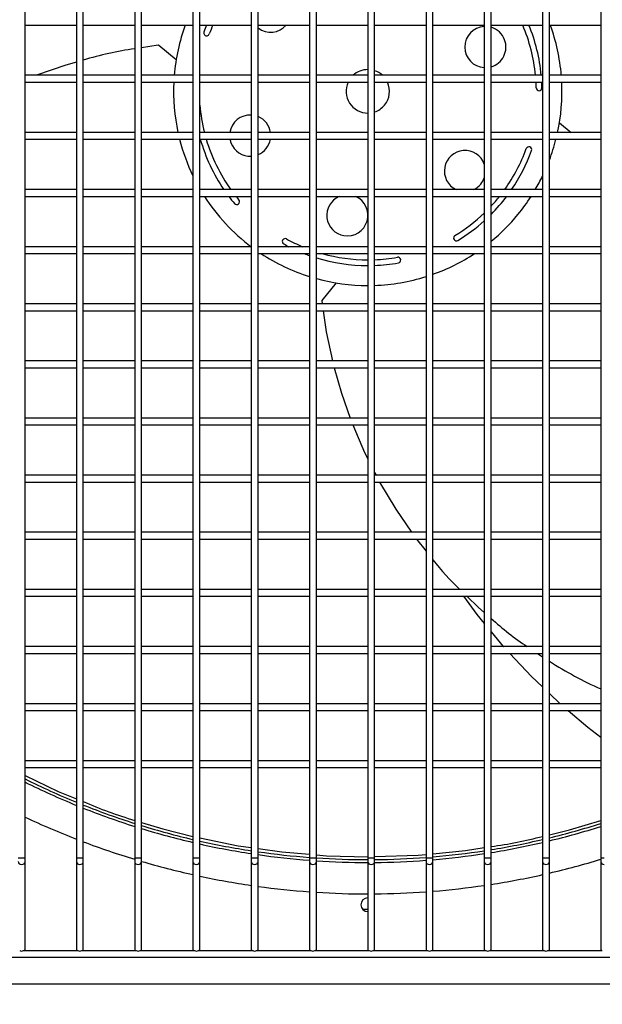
# Model space of a CAD drawing. Extents: x -90708 to 277869, y -117 to 207445.
# Tile 9 of 233: x -87110 to -86855, y 126849 to 127280. Entities that reach past the tile are written whole.
import ezdxf

# ---------------------------------------------------------------- set-up
doc = ezdxf.new("R2010")
doc.units = 0
doc.header["$MEASUREMENT"] = 0
doc.header["$PDMODE"] = 3
doc.header["$PDSIZE"] = 0.005
doc.layers.get('Defpoints').update_dxf_attribs({"linetype": 'CONTINUOUS'})
doc.layers.add('ARQ - EQUIPO CONDENSADORA', color=40, linetype='CONTINUOUS')
doc.layers.add('ARQ-COTAS', color=20, linetype='CONTINUOUS', lineweight=18)
doc.styles.add('ARIAL', font='arial.ttf')
doc.dimstyles.new('COTA-50', dxfattribs={"dimscale": 0, "dimtxt": 50, "dimasz": 50, "dimexe": 25, "dimexo": 50, "dimgap": 0.04, "dimtad": 1, "dimdec": 0, "dimzin": 9, "dimdsep": 46, "dimtxsty": 'ARIAL', "dimcen": 1, "dimdle": 75, "dimclrd": 256, "dimclre": 256, "dimclrt": 2, "dimaunit": 1, "dimadec": 0, "dimazin": 0, "dimtfac": 2, "dimtdec": 0, "dimtmove": 2, "dimatfit": 0, "dimfxl": 0.05, "dimtolj": 1, "dimtzin": 4, "dimarcsym": 0})

# ---------------------------------------------------------------- blocks, each defined once
blk = doc.blocks.new('*D1130')
at = {"layer": 'ARQ-COTAS', "lineweight": -2, "transparency": 16777216}
for p, q in [((-87429.32, 126826.83), (-87429.32, 126667.53)), ((-86479.37, 126826.83), (-86479.37, 126667.53)), ((-86529.37, 126692.53), (-87379.32, 126692.53))]:
    blk.add_line(p, q, dxfattribs=at)
at = {"layer": 'ARQ-COTAS', "transparency": 16777216}
for points in [[(-87379.32, 126700.87), (-87379.32, 126684.2), (-87429.32, 126692.53)], [(-86529.37, 126700.87), (-86529.37, 126684.2), (-86479.37, 126692.53)]]:
    blk.add_solid(points, dxfattribs=at)
at = {"layer": 'Defpoints', "color": 0, "transparency": 16777216}
for p in [(-87429.32, 126876.83), (-86479.37, 126876.83), (-87429.32, 126692.53)]:
    blk.add_point(p, dxfattribs=at)
at = {"layer": 'ARQ-COTAS', "color": 2, "transparency": 16777216, "insert": (-86954.35, 126718.1), "char_height": 50, "attachment_point": 5, "style": 'ARIAL'}
blk.add_mtext('\\A1;950', dxfattribs=at)

msp = doc.modelspace()

# ---------------------------------------------------------------- linework, layer by layer
at = {"layer": 'ARQ - EQUIPO CONDENSADORA', "linetype": 'Continuous'}
for p, q in [((-87107.722, 127279.442), (-87107.722, 127304.442)), ((-87085.222, 127304.442), (-87085.222, 127279.442)), ((-87082.222, 127279.442), (-87082.222, 127304.442)), ((-87059.722, 127304.442), (-87059.722, 127279.442)), ((-87056.722, 127279.442), (-87056.722, 127304.442)), ((-87034.222, 127304.442), (-87034.222, 127279.442)), ((-87031.222, 127279.442), (-87031.222, 127304.442)), ((-87008.722, 127304.442), (-87008.722, 127279.442)), ((-87005.722, 127279.442), (-87005.722, 127304.442)), ((-86983.222, 127304.442), (-86983.222, 127279.442)), ((-86980.222, 127279.442), (-86980.222, 127304.442)), ((-86957.722, 127304.442), (-86957.722, 127279.442)), ((-86954.722, 127279.442), (-86954.722, 127304.442)), ((-86932.222, 127304.442), (-86932.222, 127279.442)), ((-86929.222, 127279.442), (-86929.222, 127304.442)), ((-86906.722, 127304.442), (-86906.722, 127279.442)), ((-86903.722, 127279.442), (-86903.722, 127304.442)), ((-86881.222, 127304.442), (-86881.222, 127279.442)), ((-86878.222, 127279.442), (-86878.222, 127304.442)), ((-86855.722, 127304.442), (-86855.722, 127279.442)), ((-87107.722, 127254.442), (-87107.722, 127279.442)), ((-87107.722, 127277.942), (-87085.222, 127277.942)), ((-87085.222, 127279.442), (-87085.222, 127254.442)), ((-87082.222, 127254.442), (-87082.222, 127279.442)), ((-87082.222, 127277.942), (-87059.722, 127277.942)), ((-87059.722, 127279.442), (-87059.722, 127254.442)), ((-87056.722, 127254.442), (-87056.722, 127279.442)), ((-87056.722, 127277.942), (-87034.222, 127277.942)), ((-87034.222, 127279.442), (-87034.222, 127254.442)), ((-87031.222, 127254.442), (-87031.222, 127279.442)), ((-87031.222, 127277.942), (-87008.722, 127277.942)), ((-87008.722, 127279.442), (-87008.722, 127254.442)), ((-87005.722, 127254.442), (-87005.722, 127279.442)), ((-87005.722, 127277.942), (-86983.222, 127277.942)), ((-86983.222, 127279.442), (-86983.222, 127254.442)), ((-86980.222, 127254.442), (-86980.222, 127279.442)), ((-86980.222, 127277.942), (-86957.722, 127277.942)), ((-86957.722, 127279.442), (-86957.722, 127254.442)), ((-86954.722, 127254.442), (-86954.722, 127279.442)), ((-86954.722, 127277.942), (-86932.222, 127277.942)), ((-86932.222, 127279.442), (-86932.222, 127254.442)), ((-86929.222, 127254.442), (-86929.222, 127279.442)), ((-86929.222, 127277.942), (-86906.722, 127277.942)), ((-86906.722, 127279.442), (-86906.722, 127254.442)), ((-86903.722, 127254.442), (-86903.722, 127279.442)), ((-86903.722, 127277.942), (-86881.222, 127277.942)), ((-86881.222, 127279.442), (-86881.222, 127254.442)), ((-86878.222, 127254.442), (-86878.222, 127279.442)), ((-86878.222, 127277.942), (-86855.722, 127277.942)), ((-86855.722, 127279.442), (-86855.722, 127254.442)), ((-87049.472, 127269.092), (-87056.722, 127268.024)), ((-87041.589, 127262.767), (-87049.203, 127269.012)), ((-87085.222, 127255.942), (-87107.722, 127255.942)), ((-87107.722, 127229.442), (-87107.722, 127254.442)), ((-87085.222, 127254.442), (-87085.222, 127229.442)), ((-87059.722, 127255.942), (-87082.222, 127255.942)), ((-87082.222, 127229.442), (-87082.222, 127254.442)), ((-87059.722, 127254.442), (-87059.722, 127229.442)), ((-87034.222, 127255.942), (-87056.722, 127255.942)), ((-87056.722, 127229.442), (-87056.722, 127254.442)), ((-87034.222, 127254.442), (-87034.222, 127229.442)), ((-87008.722, 127255.942), (-87031.222, 127255.942)), ((-87031.222, 127229.442), (-87031.222, 127254.442)), ((-87008.722, 127254.442), (-87008.722, 127229.442)), ((-86983.222, 127255.942), (-87005.722, 127255.942)), ((-87005.722, 127229.442), (-87005.722, 127254.442)), ((-86983.222, 127254.442), (-86983.222, 127229.442)), ((-86957.722, 127255.942), (-86980.222, 127255.942)), ((-86980.222, 127229.442), (-86980.222, 127254.442)), ((-86957.722, 127254.442), (-86957.722, 127229.442)), ((-86932.222, 127255.942), (-86954.722, 127255.942)), ((-86954.722, 127229.442), (-86954.722, 127254.442)), ((-86932.222, 127254.442), (-86932.222, 127229.442)), ((-86906.722, 127255.942), (-86929.222, 127255.942)), ((-86929.222, 127229.442), (-86929.222, 127254.442)), ((-86906.722, 127254.442), (-86906.722, 127229.442)), ((-86881.222, 127255.942), (-86903.722, 127255.942)), ((-86903.722, 127229.442), (-86903.722, 127254.442)), ((-86881.222, 127254.442), (-86881.222, 127229.442)), ((-86855.722, 127255.942), (-86878.222, 127255.942)), ((-86878.222, 127229.442), (-86878.222, 127254.442)), ((-86855.722, 127254.442), (-86855.722, 127229.442)), ((-87107.722, 127252.942), (-87085.222, 127252.942)), ((-87082.222, 127252.942), (-87059.722, 127252.942)), ((-87056.722, 127252.942), (-87034.222, 127252.942)), ((-87031.222, 127252.942), (-87008.722, 127252.942)), ((-87005.722, 127252.942), (-86983.222, 127252.942)), ((-86980.222, 127252.942), (-86957.722, 127252.942)), ((-86954.722, 127252.942), (-86932.222, 127252.942)), ((-86929.222, 127252.942), (-86906.722, 127252.942)), ((-86903.722, 127252.942), (-86881.222, 127252.942)), ((-86878.222, 127252.942), (-86855.722, 127252.942)), ((-86873.853, 127235.115), (-86868.766, 127230.942)), ((-87085.222, 127230.942), (-87107.722, 127230.942)), ((-87107.722, 127204.442), (-87107.722, 127229.442)), ((-87085.222, 127229.442), (-87085.222, 127204.442)), ((-87059.722, 127230.942), (-87082.222, 127230.942)), ((-87082.222, 127204.442), (-87082.222, 127229.442)), ((-87059.722, 127229.442), (-87059.722, 127204.442)), ((-87034.222, 127230.942), (-87056.722, 127230.942)), ((-87056.722, 127204.442), (-87056.722, 127229.442)), ((-87034.222, 127229.442), (-87034.222, 127204.442)), ((-87008.722, 127230.942), (-87031.222, 127230.942)), ((-87031.222, 127204.442), (-87031.222, 127229.442)), ((-87008.722, 127229.442), (-87008.722, 127204.442)), ((-86983.222, 127230.942), (-87005.722, 127230.942)), ((-87005.722, 127204.442), (-87005.722, 127229.442)), ((-86983.222, 127229.442), (-86983.222, 127204.442)), ((-86957.722, 127230.942), (-86980.222, 127230.942)), ((-86980.222, 127204.442), (-86980.222, 127229.442)), ((-86957.722, 127229.442), (-86957.722, 127204.442)), ((-86932.222, 127230.942), (-86954.722, 127230.942)), ((-86954.722, 127204.442), (-86954.722, 127229.442)), ((-86932.222, 127229.442), (-86932.222, 127204.442)), ((-86906.722, 127230.942), (-86929.222, 127230.942)), ((-86929.222, 127204.442), (-86929.222, 127229.442)), ((-86906.722, 127229.442), (-86906.722, 127204.442)), ((-86881.222, 127230.942), (-86903.722, 127230.942)), ((-86903.722, 127204.442), (-86903.722, 127229.442)), ((-86881.222, 127229.442), (-86881.222, 127204.442)), ((-86855.722, 127230.942), (-86878.222, 127230.942)), ((-86878.222, 127204.442), (-86878.222, 127229.442)), ((-86855.722, 127229.442), (-86855.722, 127204.442)), ((-87107.722, 127227.942), (-87085.222, 127227.942)), ((-87082.222, 127227.942), (-87059.722, 127227.942)), ((-87056.722, 127227.942), (-87034.222, 127227.942)), ((-87031.222, 127227.942), (-87008.722, 127227.942)), ((-87005.722, 127227.942), (-86983.222, 127227.942)), ((-86980.222, 127227.942), (-86957.722, 127227.942)), ((-86954.722, 127227.942), (-86932.222, 127227.942)), ((-86929.222, 127227.942), (-86906.722, 127227.942)), ((-86903.722, 127227.942), (-86881.222, 127227.942)), ((-86878.222, 127227.942), (-86855.722, 127227.942)), ((-87085.222, 127205.942), (-87107.722, 127205.942)), ((-87107.722, 127179.442), (-87107.722, 127204.442)), ((-87107.722, 127202.942), (-87085.222, 127202.942)), ((-87085.222, 127204.442), (-87085.222, 127179.442)), ((-87059.722, 127205.942), (-87082.222, 127205.942)), ((-87082.222, 127179.442), (-87082.222, 127204.442)), ((-87082.222, 127202.942), (-87059.722, 127202.942)), ((-87059.722, 127204.442), (-87059.722, 127179.442)), ((-87034.222, 127205.942), (-87056.722, 127205.942)), ((-87056.722, 127179.442), (-87056.722, 127204.442)), ((-87056.722, 127202.942), (-87034.222, 127202.942)), ((-87034.222, 127204.442), (-87034.222, 127179.442)), ((-87008.722, 127205.942), (-87031.222, 127205.942)), ((-87031.222, 127179.442), (-87031.222, 127204.442)), ((-87031.222, 127202.942), (-87008.722, 127202.942)), ((-87008.722, 127204.442), (-87008.722, 127179.442)), ((-86983.222, 127205.942), (-87005.722, 127205.942)), ((-87005.722, 127179.442), (-87005.722, 127204.442)), ((-87005.722, 127202.942), (-86983.222, 127202.942)), ((-86983.222, 127204.442), (-86983.222, 127179.442)), ((-86957.722, 127205.942), (-86980.222, 127205.942)), ((-86980.222, 127179.442), (-86980.222, 127204.442)), ((-86980.222, 127202.942), (-86957.722, 127202.942)), ((-86957.722, 127204.442), (-86957.722, 127179.442)), ((-86932.222, 127205.942), (-86954.722, 127205.942)), ((-86954.722, 127179.442), (-86954.722, 127204.442)), ((-86954.722, 127202.942), (-86932.222, 127202.942)), ((-86932.222, 127204.442), (-86932.222, 127179.442)), ((-86906.722, 127205.942), (-86929.222, 127205.942)), ((-86929.222, 127179.442), (-86929.222, 127204.442)), ((-86929.222, 127202.942), (-86906.722, 127202.942)), ((-86906.722, 127204.442), (-86906.722, 127179.442)), ((-86881.222, 127205.942), (-86903.722, 127205.942)), ((-86903.722, 127179.442), (-86903.722, 127204.442)), ((-86903.722, 127202.942), (-86881.222, 127202.942)), ((-86881.222, 127204.442), (-86881.222, 127179.442)), ((-86855.722, 127205.942), (-86878.222, 127205.942)), ((-86878.222, 127179.442), (-86878.222, 127204.442)), ((-86878.222, 127202.942), (-86855.722, 127202.942)), ((-86855.722, 127204.442), (-86855.722, 127179.442)), ((-87085.222, 127180.942), (-87107.722, 127180.942)), ((-87107.722, 127154.442), (-87107.722, 127179.442)), ((-87107.722, 127177.942), (-87085.222, 127177.942)), ((-87085.222, 127179.442), (-87085.222, 127154.442)), ((-87059.722, 127180.942), (-87082.222, 127180.942)), ((-87082.222, 127154.442), (-87082.222, 127179.442)), ((-87082.222, 127177.942), (-87059.722, 127177.942)), ((-87059.722, 127179.442), (-87059.722, 127154.442)), ((-87034.222, 127180.942), (-87056.722, 127180.942)), ((-87056.722, 127154.442), (-87056.722, 127179.442)), ((-87056.722, 127177.942), (-87034.222, 127177.942)), ((-87034.222, 127179.442), (-87034.222, 127154.442)), ((-87008.722, 127180.942), (-87031.222, 127180.942)), ((-87031.222, 127154.442), (-87031.222, 127179.442)), ((-87031.222, 127177.942), (-87008.722, 127177.942)), ((-87008.722, 127179.442), (-87008.722, 127154.442)), ((-86983.222, 127180.942), (-87005.722, 127180.942)), ((-87005.722, 127154.442), (-87005.722, 127179.442)), ((-87005.722, 127177.942), (-86983.222, 127177.942)), ((-86983.222, 127179.442), (-86983.222, 127154.442)), ((-86957.722, 127180.942), (-86980.222, 127180.942)), ((-86980.222, 127154.442), (-86980.222, 127179.442)), ((-86980.222, 127177.942), (-86957.722, 127177.942)), ((-86957.722, 127179.442), (-86957.722, 127154.442)), ((-86932.222, 127180.942), (-86954.722, 127180.942)), ((-86954.722, 127154.442), (-86954.722, 127179.442)), ((-86954.722, 127177.942), (-86932.222, 127177.942)), ((-86932.222, 127179.442), (-86932.222, 127154.442)), ((-86906.722, 127180.942), (-86929.222, 127180.942)), ((-86929.222, 127154.442), (-86929.222, 127179.442)), ((-86929.222, 127177.942), (-86906.722, 127177.942)), ((-86906.722, 127179.442), (-86906.722, 127154.442)), ((-86881.222, 127180.942), (-86903.722, 127180.942)), ((-86903.722, 127154.442), (-86903.722, 127179.442)), ((-86903.722, 127177.942), (-86881.222, 127177.942)), ((-86881.222, 127179.442), (-86881.222, 127154.442)), ((-86855.722, 127180.942), (-86878.222, 127180.942)), ((-86878.222, 127154.442), (-86878.222, 127179.442)), ((-86878.222, 127177.942), (-86855.722, 127177.942)), ((-86855.722, 127179.442), (-86855.722, 127154.442)), ((-86971.547, 127165.073), (-86977.793, 127157.459)), ((-87085.222, 127155.942), (-87107.722, 127155.942)), ((-87059.722, 127155.942), (-87082.222, 127155.942)), ((-87034.222, 127155.942), (-87056.722, 127155.942)), ((-87008.722, 127155.942), (-87031.222, 127155.942)), ((-86983.222, 127155.942), (-87005.722, 127155.942)), ((-86957.722, 127155.942), (-86980.222, 127155.942)), ((-86977.872, 127157.189), (-86977.688, 127155.942)), ((-86932.222, 127155.942), (-86954.722, 127155.942)), ((-86906.722, 127155.942), (-86929.222, 127155.942)), ((-86881.222, 127155.942), (-86903.722, 127155.942)), ((-86855.722, 127155.942), (-86878.222, 127155.942)), ((-87107.722, 127129.442), (-87107.722, 127154.442)), ((-87107.722, 127152.942), (-87085.222, 127152.942)), ((-87085.222, 127154.442), (-87085.222, 127129.442)), ((-87082.222, 127129.442), (-87082.222, 127154.442)), ((-87082.222, 127152.942), (-87059.722, 127152.942)), ((-87059.722, 127154.442), (-87059.722, 127129.442)), ((-87056.722, 127129.442), (-87056.722, 127154.442)), ((-87056.722, 127152.942), (-87034.222, 127152.942)), ((-87034.222, 127154.442), (-87034.222, 127129.442)), ((-87031.222, 127129.442), (-87031.222, 127154.442)), ((-87031.222, 127152.942), (-87008.722, 127152.942)), ((-87008.722, 127154.442), (-87008.722, 127129.442)), ((-87005.722, 127129.442), (-87005.722, 127154.442)), ((-87005.722, 127152.942), (-86983.222, 127152.942)), ((-86983.222, 127154.442), (-86983.222, 127129.442)), ((-86980.222, 127129.442), (-86980.222, 127154.442)), ((-86980.222, 127152.942), (-86957.722, 127152.942)), ((-86957.722, 127154.442), (-86957.722, 127129.442)), ((-86954.722, 127129.442), (-86954.722, 127154.442)), ((-86954.722, 127152.942), (-86932.222, 127152.942)), ((-86932.222, 127154.442), (-86932.222, 127129.442)), ((-86929.222, 127129.442), (-86929.222, 127154.442)), ((-86929.222, 127152.942), (-86906.722, 127152.942)), ((-86906.722, 127154.442), (-86906.722, 127129.442)), ((-86903.722, 127129.442), (-86903.722, 127154.442)), ((-86903.722, 127152.942), (-86881.222, 127152.942)), ((-86881.222, 127154.442), (-86881.222, 127129.442)), ((-86878.222, 127129.442), (-86878.222, 127154.442)), ((-86878.222, 127152.942), (-86855.722, 127152.942)), ((-86855.722, 127154.442), (-86855.722, 127129.442)), ((-87085.222, 127130.942), (-87107.722, 127130.942)), ((-87107.722, 127104.442), (-87107.722, 127129.442)), ((-87085.222, 127129.442), (-87085.222, 127104.442)), ((-87059.722, 127130.942), (-87082.222, 127130.942)), ((-87082.222, 127104.442), (-87082.222, 127129.442)), ((-87059.722, 127129.442), (-87059.722, 127104.442)), ((-87034.222, 127130.942), (-87056.722, 127130.942)), ((-87056.722, 127104.442), (-87056.722, 127129.442)), ((-87034.222, 127129.442), (-87034.222, 127104.442)), ((-87008.722, 127130.942), (-87031.222, 127130.942)), ((-87031.222, 127104.442), (-87031.222, 127129.442)), ((-87008.722, 127129.442), (-87008.722, 127104.442)), ((-86983.222, 127130.942), (-87005.722, 127130.942)), ((-87005.722, 127104.442), (-87005.722, 127129.442)), ((-86983.222, 127129.442), (-86983.222, 127104.442)), ((-86957.722, 127130.942), (-86980.222, 127130.942)), ((-86980.222, 127104.442), (-86980.222, 127129.442)), ((-86957.722, 127129.442), (-86957.722, 127104.442)), ((-86932.222, 127130.942), (-86954.722, 127130.942)), ((-86954.722, 127104.442), (-86954.722, 127129.442)), ((-86932.222, 127129.442), (-86932.222, 127104.442)), ((-86906.722, 127130.942), (-86929.222, 127130.942)), ((-86929.222, 127104.442), (-86929.222, 127129.442)), ((-86906.722, 127129.442), (-86906.722, 127104.442)), ((-86881.222, 127130.942), (-86903.722, 127130.942)), ((-86903.722, 127104.442), (-86903.722, 127129.442)), ((-86881.222, 127129.442), (-86881.222, 127104.442)), ((-86855.722, 127130.942), (-86878.222, 127130.942)), ((-86878.222, 127104.442), (-86878.222, 127129.442)), ((-86855.722, 127129.442), (-86855.722, 127104.442)), ((-87107.722, 127127.942), (-87085.222, 127127.942)), ((-87082.222, 127127.942), (-87059.722, 127127.942)), ((-87056.722, 127127.942), (-87034.222, 127127.942)), ((-87031.222, 127127.942), (-87008.722, 127127.942)), ((-87005.722, 127127.942), (-86983.222, 127127.942)), ((-86980.222, 127127.942), (-86957.722, 127127.942)), ((-86954.722, 127127.942), (-86932.222, 127127.942)), ((-86929.222, 127127.942), (-86906.722, 127127.942)), ((-86903.722, 127127.942), (-86881.222, 127127.942)), ((-86878.222, 127127.942), (-86855.722, 127127.942)), ((-87085.222, 127105.942), (-87107.722, 127105.942)), ((-87107.722, 127079.442), (-87107.722, 127104.442)), ((-87085.222, 127104.442), (-87085.222, 127079.442)), ((-87059.722, 127105.942), (-87082.222, 127105.942)), ((-87082.222, 127079.442), (-87082.222, 127104.442)), ((-87059.722, 127104.442), (-87059.722, 127079.442)), ((-87034.222, 127105.942), (-87056.722, 127105.942)), ((-87056.722, 127079.442), (-87056.722, 127104.442)), ((-87034.222, 127104.442), (-87034.222, 127079.442)), ((-87008.722, 127105.942), (-87031.222, 127105.942)), ((-87031.222, 127079.442), (-87031.222, 127104.442)), ((-87008.722, 127104.442), (-87008.722, 127079.442)), ((-86983.222, 127105.942), (-87005.722, 127105.942)), ((-87005.722, 127079.442), (-87005.722, 127104.442)), ((-86983.222, 127104.442), (-86983.222, 127079.442)), ((-86957.722, 127105.942), (-86980.222, 127105.942)), ((-86980.222, 127079.442), (-86980.222, 127104.442)), ((-86957.722, 127104.442), (-86957.722, 127079.442)), ((-86932.222, 127105.942), (-86954.722, 127105.942)), ((-86954.722, 127079.442), (-86954.722, 127104.442)), ((-86932.222, 127104.442), (-86932.222, 127079.442)), ((-86906.722, 127105.942), (-86929.222, 127105.942)), ((-86929.222, 127079.442), (-86929.222, 127104.442)), ((-86906.722, 127104.442), (-86906.722, 127079.442)), ((-86881.222, 127105.942), (-86903.722, 127105.942)), ((-86903.722, 127079.442), (-86903.722, 127104.442)), ((-86881.222, 127104.442), (-86881.222, 127079.442)), ((-86855.722, 127105.942), (-86878.222, 127105.942)), ((-86878.222, 127079.442), (-86878.222, 127104.442)), ((-86855.722, 127104.442), (-86855.722, 127079.442)), ((-87107.722, 127102.942), (-87085.222, 127102.942)), ((-87082.222, 127102.942), (-87059.722, 127102.942)), ((-87056.722, 127102.942), (-87034.222, 127102.942)), ((-87031.222, 127102.942), (-87008.722, 127102.942)), ((-87005.722, 127102.942), (-86983.222, 127102.942)), ((-86980.222, 127102.942), (-86957.722, 127102.942)), ((-86954.722, 127102.942), (-86932.222, 127102.942)), ((-86929.222, 127102.942), (-86906.722, 127102.942)), ((-86903.722, 127102.942), (-86881.222, 127102.942)), ((-86878.222, 127102.942), (-86855.722, 127102.942)), ((-86954.722, 127082.149), (-86954.109, 127080.942)), ((-87085.222, 127080.942), (-87107.722, 127080.942)), ((-87107.722, 127054.442), (-87107.722, 127079.442)), ((-87107.722, 127077.942), (-87085.222, 127077.942)), ((-87085.222, 127079.442), (-87085.222, 127054.442)), ((-87059.722, 127080.942), (-87082.222, 127080.942)), ((-87082.222, 127054.442), (-87082.222, 127079.442)), ((-87082.222, 127077.942), (-87059.722, 127077.942)), ((-87059.722, 127079.442), (-87059.722, 127054.442)), ((-87034.222, 127080.942), (-87056.722, 127080.942)), ((-87056.722, 127054.442), (-87056.722, 127079.442)), ((-87056.722, 127077.942), (-87034.222, 127077.942)), ((-87034.222, 127079.442), (-87034.222, 127054.442)), ((-87008.722, 127080.942), (-87031.222, 127080.942)), ((-87031.222, 127054.442), (-87031.222, 127079.442)), ((-87031.222, 127077.942), (-87008.722, 127077.942)), ((-87008.722, 127079.442), (-87008.722, 127054.442)), ((-86983.222, 127080.942), (-87005.722, 127080.942)), ((-87005.722, 127054.442), (-87005.722, 127079.442)), ((-87005.722, 127077.942), (-86983.222, 127077.942)), ((-86983.222, 127079.442), (-86983.222, 127054.442)), ((-86957.722, 127080.942), (-86980.222, 127080.942)), ((-86980.222, 127054.442), (-86980.222, 127079.442)), ((-86980.222, 127077.942), (-86957.722, 127077.942)), ((-86957.722, 127079.442), (-86957.722, 127054.442)), ((-86932.222, 127080.942), (-86954.722, 127080.942)), ((-86954.722, 127054.442), (-86954.722, 127079.442)), ((-86954.722, 127077.942), (-86932.222, 127077.942)), ((-86932.222, 127079.442), (-86932.222, 127054.442)), ((-86906.722, 127080.942), (-86929.222, 127080.942)), ((-86929.222, 127054.442), (-86929.222, 127079.442)), ((-86929.222, 127077.942), (-86906.722, 127077.942)), ((-86906.722, 127079.442), (-86906.722, 127054.442)), ((-86881.222, 127080.942), (-86903.722, 127080.942)), ((-86903.722, 127054.442), (-86903.722, 127079.442)), ((-86903.722, 127077.942), (-86881.222, 127077.942)), ((-86881.222, 127079.442), (-86881.222, 127054.442)), ((-86855.722, 127080.942), (-86878.222, 127080.942)), ((-86878.222, 127054.442), (-86878.222, 127079.442)), ((-86878.222, 127077.942), (-86855.722, 127077.942)), ((-86855.722, 127079.442), (-86855.722, 127054.442)), ((-87085.222, 127055.942), (-87107.722, 127055.942)), ((-87107.722, 127029.442), (-87107.722, 127054.442)), ((-87107.722, 127052.942), (-87085.222, 127052.942)), ((-87085.222, 127054.442), (-87085.222, 127029.442)), ((-87059.722, 127055.942), (-87082.222, 127055.942)), ((-87082.222, 127029.442), (-87082.222, 127054.442)), ((-87082.222, 127052.942), (-87059.722, 127052.942)), ((-87059.722, 127054.442), (-87059.722, 127029.442)), ((-87034.222, 127055.942), (-87056.722, 127055.942)), ((-87056.722, 127029.442), (-87056.722, 127054.442)), ((-87056.722, 127052.942), (-87034.222, 127052.942)), ((-87034.222, 127054.442), (-87034.222, 127029.442)), ((-87008.722, 127055.942), (-87031.222, 127055.942)), ((-87031.222, 127029.442), (-87031.222, 127054.442)), ((-87031.222, 127052.942), (-87008.722, 127052.942)), ((-87008.722, 127054.442), (-87008.722, 127029.442)), ((-86983.222, 127055.942), (-87005.722, 127055.942)), ((-87005.722, 127029.442), (-87005.722, 127054.442)), ((-87005.722, 127052.942), (-86983.222, 127052.942)), ((-86983.222, 127054.442), (-86983.222, 127029.442)), ((-86957.722, 127055.942), (-86980.222, 127055.942)), ((-86980.222, 127029.442), (-86980.222, 127054.442)), ((-86980.222, 127052.942), (-86957.722, 127052.942)), ((-86957.722, 127054.442), (-86957.722, 127029.442)), ((-86932.222, 127055.942), (-86954.722, 127055.942)), ((-86954.722, 127029.442), (-86954.722, 127054.442)), ((-86954.722, 127052.942), (-86932.222, 127052.942)), ((-86936.353, 127052.942), (-86932.222, 127047.701)), ((-86932.222, 127054.442), (-86932.222, 127029.442)), ((-86906.722, 127055.942), (-86929.222, 127055.942)), ((-86929.222, 127029.442), (-86929.222, 127054.442)), ((-86929.222, 127052.942), (-86906.722, 127052.942)), ((-86906.722, 127054.442), (-86906.722, 127029.442)), ((-86881.222, 127055.942), (-86903.722, 127055.942)), ((-86903.722, 127029.442), (-86903.722, 127054.442)), ((-86903.722, 127052.942), (-86881.222, 127052.942)), ((-86881.222, 127054.442), (-86881.222, 127029.442)), ((-86855.722, 127055.942), (-86878.222, 127055.942)), ((-86878.222, 127029.442), (-86878.222, 127054.442)), ((-86878.222, 127052.942), (-86855.722, 127052.942)), ((-86855.722, 127054.442), (-86855.722, 127029.442)), ((-87085.222, 127030.942), (-87107.722, 127030.942)), ((-87059.722, 127030.942), (-87082.222, 127030.942)), ((-87034.222, 127030.942), (-87056.722, 127030.942)), ((-87008.722, 127030.942), (-87031.222, 127030.942)), ((-86983.222, 127030.942), (-87005.722, 127030.942)), ((-86957.722, 127030.942), (-86980.222, 127030.942)), ((-86932.222, 127030.942), (-86954.722, 127030.942)), ((-86906.722, 127030.942), (-86929.222, 127030.942)), ((-86881.222, 127030.942), (-86903.722, 127030.942)), ((-86855.722, 127030.942), (-86878.222, 127030.942)), ((-87107.722, 127004.442), (-87107.722, 127029.442)), ((-87107.722, 127027.942), (-87085.222, 127027.942)), ((-87085.222, 127029.442), (-87085.222, 127004.442)), ((-87082.222, 127004.442), (-87082.222, 127029.442)), ((-87082.222, 127027.942), (-87059.722, 127027.942)), ((-87059.722, 127029.442), (-87059.722, 127004.442)), ((-87056.722, 127004.442), (-87056.722, 127029.442)), ((-87056.722, 127027.942), (-87034.222, 127027.942)), ((-87034.222, 127029.442), (-87034.222, 127004.442)), ((-87031.222, 127004.442), (-87031.222, 127029.442)), ((-87031.222, 127027.942), (-87008.722, 127027.942)), ((-87008.722, 127029.442), (-87008.722, 127004.442)), ((-87005.722, 127004.442), (-87005.722, 127029.442)), ((-87005.722, 127027.942), (-86983.222, 127027.942)), ((-86983.222, 127029.442), (-86983.222, 127004.442)), ((-86980.222, 127004.442), (-86980.222, 127029.442)), ((-86980.222, 127027.942), (-86957.722, 127027.942)), ((-86957.722, 127029.442), (-86957.722, 127004.442)), ((-86954.722, 127004.442), (-86954.722, 127029.442)), ((-86954.722, 127027.942), (-86932.222, 127027.942)), ((-86932.222, 127029.442), (-86932.222, 127004.442)), ((-86929.222, 127004.442), (-86929.222, 127029.442)), ((-86929.222, 127027.942), (-86906.722, 127027.942)), ((-86906.722, 127029.442), (-86906.722, 127004.442)), ((-86903.722, 127004.442), (-86903.722, 127029.442)), ((-86903.722, 127027.942), (-86881.222, 127027.942)), ((-86881.222, 127029.442), (-86881.222, 127004.442)), ((-86878.222, 127004.442), (-86878.222, 127029.442)), ((-86878.222, 127027.942), (-86855.722, 127027.942)), ((-86855.722, 127029.442), (-86855.722, 127004.442)), ((-87085.222, 127005.942), (-87107.722, 127005.942)), ((-87107.722, 126979.442), (-87107.722, 127004.442)), ((-87085.222, 127004.442), (-87085.222, 126979.442)), ((-87059.722, 127005.942), (-87082.222, 127005.942)), ((-87082.222, 126979.442), (-87082.222, 127004.442)), ((-87059.722, 127004.442), (-87059.722, 126979.442)), ((-87034.222, 127005.942), (-87056.722, 127005.942)), ((-87056.722, 126979.442), (-87056.722, 127004.442)), ((-87034.222, 127004.442), (-87034.222, 126979.442)), ((-87008.722, 127005.942), (-87031.222, 127005.942)), ((-87031.222, 126979.442), (-87031.222, 127004.442)), ((-87008.722, 127004.442), (-87008.722, 126979.442)), ((-86983.222, 127005.942), (-87005.722, 127005.942)), ((-87005.722, 126979.442), (-87005.722, 127004.442)), ((-86983.222, 127004.442), (-86983.222, 126979.442)), ((-86957.722, 127005.942), (-86980.222, 127005.942)), ((-86980.222, 126979.442), (-86980.222, 127004.442)), ((-86957.722, 127004.442), (-86957.722, 126979.442)), ((-86932.222, 127005.942), (-86954.722, 127005.942)), ((-86954.722, 126979.442), (-86954.722, 127004.442)), ((-86932.222, 127004.442), (-86932.222, 126979.442)), ((-86906.722, 127005.942), (-86929.222, 127005.942)), ((-86929.222, 126979.442), (-86929.222, 127004.442)), ((-86906.722, 127004.442), (-86906.722, 126979.442)), ((-86881.222, 127005.942), (-86903.722, 127005.942)), ((-86903.722, 126979.442), (-86903.722, 127004.442)), ((-86881.222, 127004.442), (-86881.222, 126979.442)), ((-86855.722, 127005.942), (-86878.222, 127005.942)), ((-86878.222, 126979.442), (-86878.222, 127004.442)), ((-86855.722, 127004.442), (-86855.722, 126979.442)), ((-87107.722, 127002.942), (-87085.222, 127002.942)), ((-87082.222, 127002.942), (-87059.722, 127002.942)), ((-87056.722, 127002.942), (-87034.222, 127002.942)), ((-87031.222, 127002.942), (-87008.722, 127002.942)), ((-87005.722, 127002.942), (-86983.222, 127002.942)), ((-86980.222, 127002.942), (-86957.722, 127002.942)), ((-86954.722, 127002.942), (-86932.222, 127002.942)), ((-86929.222, 127002.942), (-86906.722, 127002.942)), ((-86903.722, 127002.942), (-86881.222, 127002.942)), ((-86883.394, 127002.942), (-86881.222, 127001.51)), ((-86878.222, 127002.942), (-86855.722, 127002.942)), ((-86878.222, 126985.451), (-86873.454, 126980.942)), ((-87085.222, 126980.942), (-87107.722, 126980.942)), ((-87107.722, 126954.442), (-87107.722, 126979.442)), ((-87085.222, 126979.442), (-87085.222, 126954.442)), ((-87059.722, 126980.942), (-87082.222, 126980.942)), ((-87082.222, 126954.442), (-87082.222, 126979.442)), ((-87059.722, 126979.442), (-87059.722, 126954.442)), ((-87034.222, 126980.942), (-87056.722, 126980.942)), ((-87056.722, 126954.442), (-87056.722, 126979.442)), ((-87034.222, 126979.442), (-87034.222, 126954.442)), ((-87008.722, 126980.942), (-87031.222, 126980.942)), ((-87031.222, 126954.442), (-87031.222, 126979.442)), ((-87008.722, 126979.442), (-87008.722, 126954.442)), ((-86983.222, 126980.942), (-87005.722, 126980.942)), ((-87005.722, 126954.442), (-87005.722, 126979.442)), ((-86983.222, 126979.442), (-86983.222, 126954.442)), ((-86957.722, 126980.942), (-86980.222, 126980.942)), ((-86980.222, 126954.442), (-86980.222, 126979.442)), ((-86957.722, 126979.442), (-86957.722, 126954.442)), ((-86932.222, 126980.942), (-86954.722, 126980.942)), ((-86954.722, 126954.442), (-86954.722, 126979.442)), ((-86932.222, 126979.442), (-86932.222, 126954.442)), ((-86906.722, 126980.942), (-86929.222, 126980.942)), ((-86929.222, 126954.442), (-86929.222, 126979.442)), ((-86906.722, 126979.442), (-86906.722, 126954.442)), ((-86881.222, 126980.942), (-86903.722, 126980.942)), ((-86903.722, 126954.442), (-86903.722, 126979.442)), ((-86881.222, 126979.442), (-86881.222, 126954.442)), ((-86855.722, 126980.942), (-86878.222, 126980.942)), ((-86878.222, 126954.442), (-86878.222, 126979.442)), ((-86855.722, 126979.442), (-86855.722, 126954.442)), ((-87107.722, 126977.942), (-87085.222, 126977.942)), ((-87082.222, 126977.942), (-87059.722, 126977.942)), ((-87056.722, 126977.942), (-87034.222, 126977.942)), ((-87031.222, 126977.942), (-87008.722, 126977.942)), ((-87005.722, 126977.942), (-86983.222, 126977.942)), ((-86980.222, 126977.942), (-86957.722, 126977.942)), ((-86954.722, 126977.942), (-86932.222, 126977.942)), ((-86929.222, 126977.942), (-86906.722, 126977.942)), ((-86903.722, 126977.942), (-86881.222, 126977.942)), ((-86878.222, 126977.942), (-86855.722, 126977.942)), ((-87085.222, 126955.942), (-87107.722, 126955.942)), ((-87107.722, 126913.492), (-87107.722, 126954.442)), ((-87107.722, 126952.942), (-87085.222, 126952.942)), ((-87085.222, 126954.442), (-87085.222, 126913.492)), ((-87059.722, 126955.942), (-87082.222, 126955.942)), ((-87082.222, 126913.492), (-87082.222, 126954.442)), ((-87082.222, 126952.942), (-87059.722, 126952.942)), ((-87059.722, 126954.442), (-87059.722, 126913.492)), ((-87034.222, 126955.942), (-87056.722, 126955.942)), ((-87056.722, 126913.492), (-87056.722, 126954.442)), ((-87056.722, 126952.942), (-87034.222, 126952.942)), ((-87034.222, 126954.442), (-87034.222, 126913.492)), ((-87008.722, 126955.942), (-87031.222, 126955.942)), ((-87031.222, 126913.492), (-87031.222, 126954.442)), ((-87031.222, 126952.942), (-87008.722, 126952.942)), ((-87008.722, 126954.442), (-87008.722, 126913.492)), ((-86983.222, 126955.942), (-87005.722, 126955.942)), ((-87005.722, 126913.492), (-87005.722, 126954.442)), ((-87005.722, 126952.942), (-86983.222, 126952.942)), ((-86983.222, 126954.442), (-86983.222, 126913.492)), ((-86957.722, 126955.942), (-86980.222, 126955.942)), ((-86980.222, 126913.492), (-86980.222, 126954.442)), ((-86980.222, 126952.942), (-86957.722, 126952.942)), ((-86957.722, 126954.442), (-86957.722, 126913.492)), ((-86932.222, 126955.942), (-86954.722, 126955.942)), ((-86954.722, 126913.492), (-86954.722, 126954.442)), ((-86954.722, 126952.942), (-86932.222, 126952.942)), ((-86932.222, 126954.442), (-86932.222, 126913.492)), ((-86906.722, 126955.942), (-86929.222, 126955.942)), ((-86929.222, 126913.492), (-86929.222, 126954.442)), ((-86929.222, 126952.942), (-86906.722, 126952.942)), ((-86906.722, 126954.442), (-86906.722, 126913.492)), ((-86881.222, 126955.942), (-86903.722, 126955.942)), ((-86903.722, 126913.492), (-86903.722, 126954.442)), ((-86903.722, 126952.942), (-86881.222, 126952.942)), ((-86881.222, 126954.442), (-86881.222, 126913.492)), ((-86855.722, 126955.942), (-86878.222, 126955.942)), ((-86878.222, 126913.492), (-86878.222, 126954.442)), ((-86878.222, 126952.942), (-86855.722, 126952.942)), ((-86855.722, 126954.442), (-86855.722, 126913.492)), ((-87110.722, 126913.492), (-87109.222, 126913.492)), ((-87109.222, 126913.492), (-87107.722, 126913.492)), ((-87107.722, 126911.815), (-87107.722, 126913.492)), ((-87107.722, 126873.442), (-87107.722, 126911.815)), ((-87085.222, 126913.492), (-87085.222, 126911.815)), ((-87085.222, 126913.492), (-87083.722, 126913.492)), ((-87085.222, 126911.815), (-87085.222, 126873.442)), ((-87083.722, 126913.492), (-87082.222, 126913.492)), ((-87082.222, 126911.815), (-87082.222, 126913.492)), ((-87082.222, 126873.442), (-87082.222, 126911.815)), ((-87059.722, 126913.492), (-87059.722, 126911.815)), ((-87059.722, 126913.492), (-87058.222, 126913.492)), ((-87059.722, 126911.815), (-87059.722, 126873.442)), ((-87058.222, 126913.492), (-87056.722, 126913.492)), ((-87056.722, 126911.815), (-87056.722, 126913.492)), ((-87056.722, 126873.442), (-87056.722, 126911.815)), ((-87034.222, 126913.492), (-87034.222, 126911.815)), ((-87034.222, 126913.492), (-87032.722, 126913.492)), ((-87034.222, 126911.815), (-87034.222, 126873.442)), ((-87032.722, 126913.492), (-87031.222, 126913.492)), ((-87031.222, 126911.815), (-87031.222, 126913.492)), ((-87031.222, 126873.442), (-87031.222, 126911.815)), ((-87008.722, 126913.492), (-87008.722, 126911.815)), ((-87008.722, 126913.492), (-87007.222, 126913.492)), ((-87008.722, 126911.815), (-87008.722, 126873.442)), ((-87007.222, 126913.492), (-87005.722, 126913.492)), ((-87005.722, 126911.815), (-87005.722, 126913.492)), ((-87005.722, 126873.442), (-87005.722, 126911.815)), ((-86983.222, 126913.492), (-86983.222, 126911.815)), ((-86983.222, 126913.492), (-86981.722, 126913.492)), ((-86983.222, 126911.815), (-86983.222, 126873.442)), ((-86981.722, 126913.492), (-86980.222, 126913.492)), ((-86980.222, 126911.815), (-86980.222, 126913.492)), ((-86980.222, 126873.442), (-86980.222, 126911.815)), ((-86957.722, 126913.492), (-86957.722, 126911.815)), ((-86957.722, 126913.492), (-86956.222, 126913.492)), ((-86957.722, 126911.815), (-86957.722, 126873.442)), ((-86956.222, 126913.492), (-86954.722, 126913.492)), ((-86954.722, 126911.815), (-86954.722, 126913.492)), ((-86954.722, 126873.442), (-86954.722, 126911.815)), ((-86932.222, 126913.492), (-86932.222, 126911.815)), ((-86932.222, 126913.492), (-86930.722, 126913.492)), ((-86932.222, 126911.815), (-86932.222, 126873.442)), ((-86930.722, 126913.492), (-86929.222, 126913.492)), ((-86929.222, 126911.815), (-86929.222, 126913.492)), ((-86929.222, 126873.442), (-86929.222, 126911.815)), ((-86906.722, 126913.492), (-86906.722, 126911.815)), ((-86906.722, 126913.492), (-86905.222, 126913.492)), ((-86906.722, 126911.815), (-86906.722, 126873.442)), ((-86905.222, 126913.492), (-86903.722, 126913.492)), ((-86903.722, 126911.815), (-86903.722, 126913.492)), ((-86903.722, 126873.442), (-86903.722, 126911.815)), ((-86881.222, 126913.492), (-86881.222, 126911.815)), ((-86881.222, 126913.492), (-86879.722, 126913.492)), ((-86881.222, 126911.815), (-86881.222, 126873.442)), ((-86879.722, 126913.492), (-86878.222, 126913.492)), ((-86878.222, 126911.815), (-86878.222, 126913.492)), ((-86878.222, 126873.442), (-86878.222, 126911.815)), ((-86855.722, 126913.492), (-86855.722, 126911.815)), ((-86855.722, 126913.492), (-86854.222, 126913.492)), ((-86855.722, 126911.815), (-86855.722, 126873.442)), ((-86960.076, 126891.083), (-86957.722, 126891.083)), ((-87108.373, 126872.942), (-87084.572, 126872.942)), ((-87107.722, 126872.942), (-87107.722, 126873.442)), ((-87085.222, 126873.442), (-87085.222, 126872.942)), ((-87082.873, 126872.942), (-87059.072, 126872.942)), ((-87082.222, 126872.942), (-87082.222, 126873.442)), ((-87059.722, 126873.442), (-87059.722, 126872.942)), ((-87057.373, 126872.942), (-87033.572, 126872.942)), ((-87056.722, 126872.942), (-87056.722, 126873.442)), ((-87034.222, 126873.442), (-87034.222, 126872.942)), ((-87031.873, 126872.942), (-87008.072, 126872.942)), ((-87031.222, 126872.942), (-87031.222, 126873.442)), ((-87008.722, 126873.442), (-87008.722, 126872.942)), ((-87006.373, 126872.942), (-86982.572, 126872.942)), ((-87005.722, 126872.942), (-87005.722, 126873.442)), ((-86983.222, 126873.442), (-86983.222, 126872.942)), ((-86980.873, 126872.942), (-86957.072, 126872.942)), ((-86980.222, 126872.942), (-86980.222, 126873.442)), ((-86957.722, 126873.442), (-86957.722, 126872.942)), ((-86955.373, 126872.942), (-86931.572, 126872.942)), ((-86954.722, 126872.942), (-86954.722, 126873.442)), ((-86932.222, 126873.442), (-86932.222, 126872.942)), ((-86929.873, 126872.942), (-86906.072, 126872.942)), ((-86929.222, 126872.942), (-86929.222, 126873.442)), ((-86906.722, 126873.442), (-86906.722, 126872.942)), ((-86904.373, 126872.942), (-86880.572, 126872.942)), ((-86903.722, 126872.942), (-86903.722, 126873.442)), ((-86881.222, 126873.442), (-86881.222, 126872.942)), ((-86878.873, 126872.942), (-86855.072, 126872.942)), ((-86878.222, 126872.942), (-86878.222, 126873.442)), ((-86855.722, 126873.442), (-86855.722, 126872.942)), ((-87334.722, 126869.942), (-86578.722, 126869.942)), ((-87558.321, 126858.28), (-86356.221, 126858.28))]:
    msp.add_line(p, q, dxfattribs=at)
at = {"layer": 'ARQ - EQUIPO CONDENSADORA', "linetype": 'Continuous', "flags": 128}
for points in [[(-87085.222, 127261.761), (-87089.851, 127260.459), (-87102.688, 127255.942)], [(-86977.246, 127152.942), (-86975.879, 127143.66), (-86973.162, 127130.942)], [(-86972.371, 127127.942), (-86969.239, 127116.811), (-86965.415, 127105.942)], [(-86964.305, 127102.942), (-86959.128, 127090.817), (-86957.722, 127088.051)], [(-86952.557, 127077.942), (-86945.478, 127066.035), (-86938.546, 127055.942)], [(-86915.88, 127027.942), (-86909.963, 127019.915), (-86906.722, 127016.02)], [(-86914.35, 127027.942), (-86909.272, 127023.016), (-86906.722, 127020.837)], [(-86903.722, 127012.415), (-86898.403, 127006.023), (-86898.327, 127005.942)], [(-86895.511, 127002.942), (-86886.007, 126992.813), (-86881.222, 126988.288)], [(-86869.985, 126977.942), (-86861.463, 126970.721), (-86855.722, 126966.322)], [(-87107.722, 126949.514), (-87093.24, 126942.575), (-87085.222, 126939.312)], [(-87056.722, 126928.975), (-87047.376, 126926.161), (-87034.222, 126922.81)], [(-86878.222, 126923.601), (-86869.479, 126925.772), (-86855.722, 126929.881)], [(-87031.222, 126922.162), (-87014.477, 126918.784), (-87008.722, 126917.965)], [(-87005.722, 126917.539), (-86995.28, 126916.053), (-86983.222, 126915.049)], [(-86980.222, 126914.799), (-86975.723, 126914.425), (-86957.722, 126913.977)], [(-86954.722, 126914.001), (-86935.667, 126914.668), (-86932.222, 126915.003)], [(-86929.222, 126915.294), (-86914.993, 126916.677), (-86906.722, 126917.936)], [(-87110.722, 126911.815), (-87110.608, 126911.333), (-87110.283, 126910.925), (-87109.796, 126910.653), (-87109.222, 126910.557)], [(-87109.222, 126910.557), (-87108.648, 126910.653), (-87108.161, 126910.925), (-87107.836, 126911.333), (-87107.722, 126911.815)], [(-87085.222, 126911.815), (-87085.108, 126911.333), (-87084.783, 126910.925), (-87084.296, 126910.653), (-87083.722, 126910.557)], [(-87083.722, 126910.557), (-87083.148, 126910.653), (-87082.661, 126910.925), (-87082.336, 126911.333), (-87082.222, 126911.815)], [(-87059.722, 126911.815), (-87059.608, 126911.333), (-87059.283, 126910.925), (-87058.796, 126910.653), (-87058.222, 126910.557)], [(-87058.222, 126910.557), (-87057.648, 126910.653), (-87057.161, 126910.925), (-87056.836, 126911.333), (-87056.722, 126911.815)], [(-87034.222, 126911.815), (-87034.108, 126911.333), (-87033.783, 126910.925), (-87033.296, 126910.653), (-87032.722, 126910.557)], [(-87032.722, 126910.557), (-87032.148, 126910.653), (-87031.661, 126910.925), (-87031.336, 126911.333), (-87031.222, 126911.815)], [(-87008.722, 126911.815), (-87008.608, 126911.333), (-87008.283, 126910.925), (-87007.796, 126910.653), (-87007.222, 126910.557)], [(-87007.222, 126910.557), (-87006.648, 126910.653), (-87006.161, 126910.925), (-87005.836, 126911.333), (-87005.722, 126911.815)], [(-86983.222, 126911.815), (-86983.108, 126911.333), (-86982.783, 126910.925), (-86982.296, 126910.653), (-86981.722, 126910.557)], [(-86981.722, 126910.557), (-86981.148, 126910.653), (-86980.661, 126910.925), (-86980.336, 126911.333), (-86980.222, 126911.815)], [(-86957.722, 126911.815), (-86957.608, 126911.333), (-86957.283, 126910.925), (-86956.796, 126910.653), (-86956.222, 126910.557)], [(-86956.222, 126910.557), (-86955.648, 126910.653), (-86955.161, 126910.925), (-86954.836, 126911.333), (-86954.722, 126911.815)], [(-86932.222, 126911.815), (-86932.108, 126911.333), (-86931.783, 126910.925), (-86931.296, 126910.653), (-86930.722, 126910.557)], [(-86930.722, 126910.557), (-86930.148, 126910.653), (-86929.661, 126910.925), (-86929.336, 126911.333), (-86929.222, 126911.815)], [(-86906.722, 126911.815), (-86906.608, 126911.333), (-86906.283, 126910.925), (-86905.796, 126910.653), (-86905.222, 126910.557)], [(-86905.222, 126910.557), (-86904.648, 126910.653), (-86904.161, 126910.925), (-86903.836, 126911.333), (-86903.722, 126911.815)], [(-86881.222, 126911.815), (-86881.108, 126911.333), (-86880.783, 126910.925), (-86880.296, 126910.653), (-86879.722, 126910.557)], [(-86879.722, 126910.557), (-86879.148, 126910.653), (-86878.661, 126910.925), (-86878.336, 126911.333), (-86878.222, 126911.815)], [(-86855.722, 126911.815), (-86855.608, 126911.333), (-86855.283, 126910.925), (-86854.796, 126910.653), (-86854.222, 126910.557)]]:
    msp.add_lwpolyline(points, dxfattribs=at)
at = {"layer": 'ARQ - EQUIPO CONDENSADORA', "linetype": 'Continuous'}
for centre, radius, start, end in [((-86957.721, 127248.941), 85, 160.05072, 175.2755), ((-86957.721, 127248.941), 76.25, 157.64519, 160.10975), ((-86957.721, 127248.941), 73.75, 156.84413, 160.10975), ((-87000.245, 127283.822), 9, 232.51338, 319.20166), ((-86906.251, 127268.327), 9, 93.00143, 266.99857), ((-86906.251, 127268.327), 9, 20.63853, 73.68175), ((-86957.721, 127248.941), 73.75, 5.44722, 23.15587), ((-86957.721, 127248.941), 76.25, 5.26811, 22.35481), ((-86957.721, 127248.941), 85, 4.7245, 19.94928), ((-87028.247, 127274.457), 1.25, 160.10975, 340.10975), ((-86906.251, 127268.327), 9, 286.31825, 20.63853), ((-87038.393, 127117.794), 151.299, 98.10408, 106.83904), ((-87049.431, 127268.733), 0.361, 50.63854, 96.52519), ((-86957.721, 127248.941), 9.5, 90.00603, 132.52798), ((-86957.721, 127248.941), 9.5, 47.47202, 71.59788), ((-86957.721, 127248.941), 85, 177.30206, 192.2251), ((-86957.721, 127248.941), 9.5, 155.09229, 269.99397), ((-86957.721, 127248.941), 9.5, 320.63853, 24.90771), ((-86957.721, 127248.941), 73.75, 1.16731, 3.10987), ((-86882.737, 127250.469), 1.25, 181.16731, 1.16731), ((-86957.721, 127248.941), 76.25, 1.16731, 3.00781), ((-86957.721, 127248.941), 85, 347.7749, 2.69794), ((-86957.721, 127248.941), 73.75, 184.70954, 194.12595), ((-86957.721, 127248.941), 9.5, 288.40212, 320.63853), ((-87009.191, 127229.555), 9, 87.01131, 171.13533), ((-87009.191, 127229.555), 9, 8.86467, 67.32695), ((-86957.721, 127248.941), 85, 194.30284, 205.84039), ((-86957.721, 127248.941), 76.25, 195.98566, 214.32742), ((-86957.721, 127248.941), 73.75, 196.54284, 215.66445), ((-87009.191, 127229.555), 9, 190.32504, 200.63853), ((-87009.191, 127229.555), 9, 200.63853, 272.98869), ((-87009.191, 127229.555), 9, 292.67305, 349.67496), ((-86887.195, 127223.424), 1.25, 340.10975, 160.10975), ((-86957.721, 127248.941), 85, 339.27381, 345.69716), ((-86915.197, 127214.059), 9, 19.66313, 244.41355), ((-86957.721, 127248.941), 73.75, 324.33555, 340.10975), ((-86957.721, 127248.941), 76.25, 325.67258, 340.10975), ((-86957.721, 127248.941), 85, 329.61084, 334.15652), ((-86915.197, 127214.059), 9, 295.58645, 320.63853), ((-86915.197, 127214.059), 9, 320.63853, 340.33687), ((-86957.721, 127248.941), 85, 210.14952, 210.38916), ((-86957.721, 127248.941), 85, 212.76296, 233.12898), ((-86957.721, 127248.941), 76.25, 217.10414, 220.10975), ((-86957.721, 127248.941), 73.75, 218.58795, 220.10975), ((-86966.667, 127194.673), 9, 113.26005, 260.63853), ((-86966.667, 127194.673), 9, 260.63853, 66.73995), ((-86957.721, 127248.941), 76.25, 315.08732, 322.89586), ((-86957.721, 127248.941), 73.75, 317.07029, 321.41205), ((-86957.721, 127248.941), 85, 320.63853, 327.23704), ((-87015.082, 127200.622), 1.25, 220.10975, 40.10975), ((-86957.721, 127248.941), 73.75, 301.16731, 313.74991), ((-86957.721, 127248.941), 85, 309.44093, 320.63853), ((-86957.721, 127248.941), 76.25, 301.16731, 311.97755), ((-86918.906, 127184.766), 1.25, 121.16731, 301.16731), ((-86993.89, 127183.238), 1.25, 61.16731, 241.16731), ((-86957.721, 127248.941), 76.25, 241.16731, 243.09907), ((-86957.721, 127248.941), 73.75, 241.16731, 247.22325), ((-86957.721, 127248.941), 85, 236.64525, 252.54169), ((-86957.721, 127248.941), 76.25, 248.61235, 250.46155), ((-86957.721, 127248.941), 73.75, 254.30139, 269.99922), ((-86957.721, 127248.941), 85, 289.58971, 303.35475), ((-86957.721, 127248.941), 76.25, 252.83676, 269.99925), ((-86957.721, 127248.941), 73.75, 272.33054, 280.10975), ((-86957.721, 127248.941), 76.25, 272.25409, 280.10975), ((-86944.556, 127175.105), 1.25, 280.10975, 100.10975), ((-86957.721, 127248.941), 85, 254.64982, 269.99933), ((-86957.721, 127248.941), 85, 272.02195, 287.4569), ((-86977.514, 127157.23), 0.361, 140.63854, 186.52519), ((-86832.379, 127120.127), 123.247, 218.20868, 226.35505), ((-86820.459, 127108.546), 122.808, 227.31305, 236.66635), ((-86788.012, 127139.784), 166.759, 237.25102, 246.04406), ((-86957.721, 127248.941), 336.25, 243.50629, 247.71678), ((-86957.721, 127248.941), 337.5, 243.61201, 247.80372), ((-87004.205, 127116.882), 195.071, 246.42534, 253.46498), ((-86957.721, 127248.941), 336.25, 248.26815, 252.34115), ((-86957.721, 127248.941), 351.25, 244.71957, 248.71593), ((-86957.721, 127248.941), 337.5, 248.35271, 252.4087), ((-86957.721, 127248.941), 336.25, 252.87683, 256.84935), ((-86957.721, 127248.941), 336.25, 283.67583, 287.65849), ((-86957.721, 127248.941), 337.5, 283.6242, 287.59095), ((-86957.721, 127248.941), 337.5, 252.9422, 256.89892), ((-86932.451, 127122.126), 205.749, 278.02662, 284.41773), ((-86957.721, 127248.941), 351.25, 249.24018, 253.11844), ((-86957.721, 127248.941), 336.25, 257.37375, 261.27594), ((-86957.721, 127248.941), 337.5, 257.42128, 261.30851), ((-86957.721, 127248.941), 336.25, 279.24125, 283.1503), ((-86957.721, 127248.941), 337.5, 279.20672, 283.10073), ((-86957.721, 127248.941), 336.25, 261.79277, 265.65055), ((-86957.721, 127248.941), 337.5, 261.82337, 265.66669), ((-86957.721, 127248.941), 336.25, 274.86196, 278.72371), ((-86957.721, 127248.941), 337.5, 274.84391, 278.69115), ((-86957.721, 127248.941), 351.25, 253.62915, 257.42036), ((-86957.721, 127248.941), 336.25, 266.16304, 269.99983), ((-86957.721, 127248.941), 337.5, 266.17728, 269.99983), ((-86957.721, 127248.941), 336.25, 270.51103, 274.34911), ((-86957.721, 127248.941), 337.5, 270.50913, 274.33297), ((-86957.721, 127248.941), 351.25, 283.0812, 286.88122), ((-86957.721, 127248.941), 351.25, 257.92127, 261.65122), ((-86957.721, 127248.941), 351.25, 278.84337, 282.57931), ((-86957.721, 127248.941), 351.25, 262.14552, 265.83662), ((-86957.721, 127248.941), 351.25, 274.65386, 278.34845), ((-86957.721, 127248.941), 351.25, 266.32713, 270), ((-86957.721, 127248.941), 351.25, 270.4892, 274.16305), ((-86957.721, 126892.941), 3, 90.0191, 269.9809), ((-86957.721, 126892.941), 3, 0, 1.47941), ((-86957.721, 126892.941), 3, 358.52059, 0), ((-87109.222, 126873.932), 1.305, 229.37511, 310.62489), ((-87108.346, 126873.486), 0.625, 299.4935, 355.92861), ((-87084.598, 126873.486), 0.625, 184.0714, 240.50649), ((-87083.722, 126873.932), 1.305, 229.37511, 310.62489), ((-87082.846, 126873.486), 0.625, 299.4935, 355.92861), ((-87059.098, 126873.486), 0.625, 184.07139, 240.5065), ((-87058.222, 126873.932), 1.305, 229.37511, 310.62489), ((-87057.346, 126873.486), 0.625, 299.4935, 355.92861), ((-87033.598, 126873.486), 0.625, 184.07139, 240.5065), ((-87032.722, 126873.932), 1.305, 229.37511, 310.62489), ((-87031.846, 126873.486), 0.625, 299.4935, 355.92861), ((-87008.098, 126873.486), 0.625, 184.07139, 240.50649), ((-87007.222, 126873.932), 1.305, 229.37511, 310.62489), ((-87006.346, 126873.486), 0.625, 299.4935, 355.92861), ((-86982.598, 126873.486), 0.625, 184.07139, 240.5065), ((-86981.722, 126873.932), 1.305, 229.37511, 310.62489), ((-86980.846, 126873.486), 0.625, 299.4935, 355.92861), ((-86957.098, 126873.486), 0.625, 184.07139, 240.5065), ((-86956.222, 126873.932), 1.305, 229.37511, 310.62489), ((-86955.346, 126873.486), 0.625, 299.4935, 355.92861), ((-86931.598, 126873.486), 0.625, 184.07139, 240.50649), ((-86930.722, 126873.932), 1.305, 229.37511, 310.62489), ((-86929.846, 126873.486), 0.625, 299.4935, 355.92861), ((-86906.098, 126873.486), 0.625, 184.0714, 240.5065), ((-86905.222, 126873.932), 1.305, 229.37511, 310.62489), ((-86904.346, 126873.486), 0.625, 299.4935, 355.92861), ((-86880.598, 126873.486), 0.625, 184.07139, 240.5065), ((-86879.722, 126873.932), 1.305, 229.37511, 310.62489), ((-86878.846, 126873.486), 0.625, 299.4935, 355.9286), ((-86855.098, 126873.486), 0.625, 184.0714, 240.5065)]:
    msp.add_arc(centre, radius, start, end, dxfattribs=at)

# ---------------------------------------------------------------- dimensions: what is measured, and where the dimension line sits
at = {"layer": 'ARQ-COTAS'}
dim = msp.add_linear_dim(base=(-87429.321, 126692.533), p1=(-86479.37, 126876.83), p2=(-87429.321, 126876.83), angle=180, dimstyle='COTA-50', override={"dimscale": 1}, dxfattribs=at)
dim.commit()
dim.dimension.update_dxf_attribs({"geometry": '*D1130', "text_midpoint": (-86954.346, 126718.101)})

doc.saveas('drawing.dxf')
